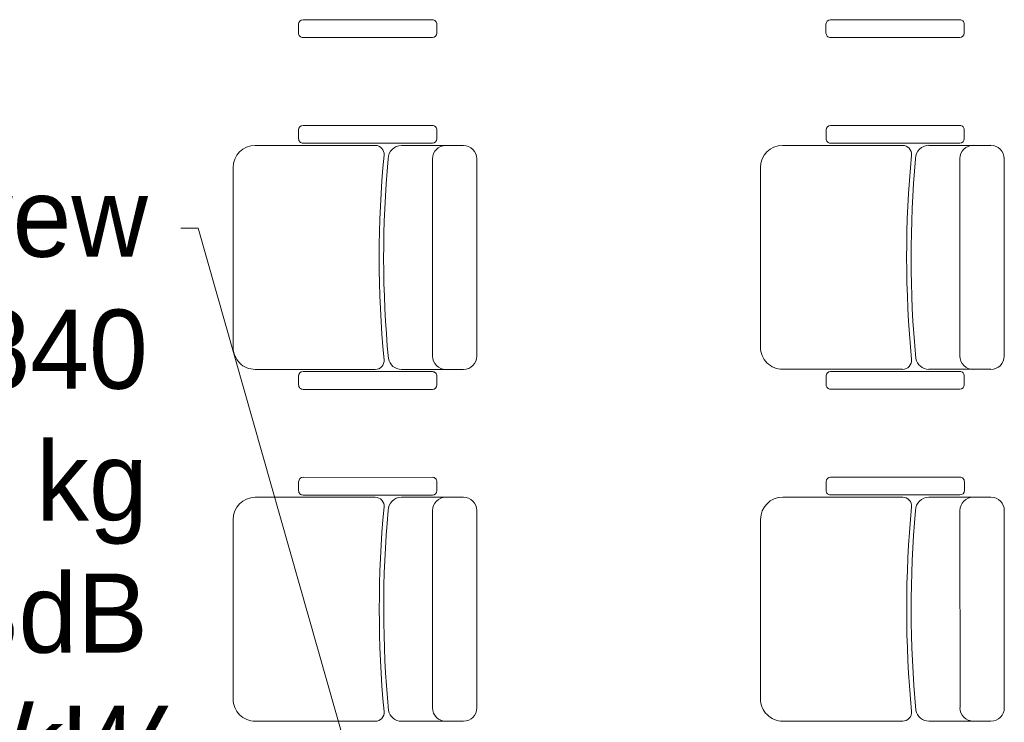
# Model space of a CAD drawing. Header units: centimetres. Extents: x -122 to 72759, y 3298 to 43172.
# Tile 88 of 168: x 35989 to 36213, y 12060 to 12220. Entities that reach past the tile are written whole.
import ezdxf
from ezdxf import colors
from ezdxf.entities.mleader import LeaderData, LeaderLine
from ezdxf.math import Vec2, Vec3

# ---------------------------------------------------------------- set-up
doc = ezdxf.new("R2010")
doc.units = ezdxf.units.CM
doc.header["$MEASUREMENT"] = 0
for name, color, linetype, lineweight in [('0-LINIA CIENKA', 7, 'Continuous', 5), ('KT_KLIM Opis', 7, 'Continuous', 9), ('ZZZ_Xref', 7, 'Continuous', 5)]:
    doc.layers.add(name, color=color, linetype=linetype, lineweight=lineweight)
doc.styles.add('MBC_0250', font='txt', dxfattribs={"height": 250})

# ---------------------------------------------------------------- blocks, each defined once
blk = doc.blocks.new('G$CA1DC9C89')
at = {"layer": '0-LINIA CIENKA', "lineweight": 5, "ltscale": 100}
for p, q in [((1436.34, 1604.61), (1406.9, 1604.61)), ((1556.34, 1604.63), (1526.9, 1604.63)), ((1405.89, 1603.6), (1405.89, 1601.58)), ((1437.34, 1601.59), (1437.34, 1603.6)), ((1525.89, 1603.62), (1525.89, 1601.61)), ((1557.34, 1601.61), (1557.34, 1603.63)), ((1406.9, 1600.58), (1436.34, 1600.58)), ((1526.9, 1600.6), (1556.34, 1600.6)), ((1405.9, 1577.55), (1405.9, 1579.57)), ((1406.91, 1580.57), (1436.35, 1580.58)), ((1437.35, 1579.57), (1437.35, 1577.55)), ((1525.9, 1577.57), (1525.9, 1579.59)), ((1526.91, 1580.6), (1556.35, 1580.6)), ((1557.35, 1579.59), (1557.35, 1577.57)), ((1396.02, 1576.04), (1423.33, 1576.04)), ((1436.35, 1576.54), (1406.91, 1576.54)), ((1439.38, 1576.04), (1429.3, 1576.04)), ((1439.38, 1576.04), (1443.41, 1576.04)), ((1516.02, 1576.06), (1543.33, 1576.06)), ((1556.35, 1576.57), (1526.91, 1576.56)), ((1559.38, 1576.06), (1549.3, 1576.06)), ((1559.38, 1576.06), (1563.41, 1576.06)), ((1436.36, 1573.01), (1436.36, 1528.14)), ((1446.44, 1573.01), (1446.44, 1528.14)), ((1556.36, 1573.04), (1556.36, 1528.16)), ((1566.44, 1573.04), (1566.44, 1528.16)), ((1390.98, 1570.99), (1390.98, 1530.15)), ((1510.98, 1571.02), (1510.98, 1530.18)), ((1423.33, 1525.12), (1396.03, 1525.11)), ((1405.9, 1523.6), (1405.9, 1521.58)), ((1436.35, 1524.61), (1406.91, 1524.61)), ((1429.3, 1525.12), (1439.39, 1525.12)), ((1437.36, 1521.59), (1437.36, 1523.6)), ((1443.42, 1525.12), (1439.39, 1525.12)), ((1543.33, 1525.14), (1516.03, 1525.14)), ((1525.9, 1523.62), (1525.9, 1521.61)), ((1556.35, 1524.63), (1526.91, 1524.63)), ((1549.3, 1525.14), (1559.39, 1525.14)), ((1557.36, 1521.61), (1557.36, 1523.63)), ((1563.42, 1525.14), (1559.39, 1525.14)), ((1406.91, 1520.58), (1436.35, 1520.58)), ((1526.91, 1520.6), (1556.35, 1520.6)), ((1405.91, 1497.55), (1405.91, 1499.57)), ((1406.92, 1500.57), (1436.36, 1500.58)), ((1437.37, 1499.57), (1437.37, 1497.55)), ((1525.91, 1497.57), (1525.91, 1499.59)), ((1526.92, 1500.6), (1556.36, 1500.6)), ((1557.37, 1499.59), (1557.37, 1497.57)), ((1436.36, 1496.54), (1406.92, 1496.54)), ((1556.36, 1496.57), (1526.92, 1496.56)), ((1396.04, 1496.04), (1423.34, 1496.04)), ((1439.4, 1496.04), (1429.31, 1496.04)), ((1439.4, 1496.04), (1443.43, 1496.04)), ((1516.04, 1496.06), (1543.34, 1496.06)), ((1559.4, 1496.06), (1549.31, 1496.06)), ((1559.4, 1496.06), (1563.43, 1496.06)), ((1436.37, 1493.01), (1436.38, 1448.14)), ((1446.45, 1493.01), (1446.46, 1448.14)), ((1556.37, 1493.04), (1556.38, 1448.16)), ((1566.45, 1493.04), (1566.46, 1448.16)), ((1391, 1490.99), (1391, 1450.15)), ((1511, 1491.02), (1511, 1450.18)), ((1423.35, 1445.12), (1396.04, 1445.11)), ((1429.32, 1445.12), (1439.4, 1445.12)), ((1443.43, 1445.12), (1439.4, 1445.12)), ((1543.35, 1445.14), (1516.04, 1445.14)), ((1549.32, 1445.14), (1559.4, 1445.14)), ((1563.43, 1445.14), (1559.4, 1445.14))]:
    blk.add_line(p, q, dxfattribs=at)
for centre, radius, start, end in [((1406.9, 1603.6), 1.01, 90.0049, 180.0049), ((1436.34, 1603.6), 1.01, 0.0049, 90.0049), ((1526.9, 1603.62), 1.01, 90.0049, 180.0049), ((1556.34, 1603.63), 1.01, 0.0049, 90.0049), ((1406.9, 1601.58), 1.01, 180.0049, 270.0049), ((1436.34, 1601.59), 1.01, 270.0049, 0.0049), ((1526.9, 1601.61), 1.01, 180.0049, 270.0049), ((1556.34, 1601.61), 1.01, 270.0049, 0.0049), ((1406.91, 1579.57), 1.01, 90.0049, 180.0049), ((1436.35, 1579.57), 1.01, 0.0049, 90.0049), ((1526.91, 1579.59), 1.01, 90.0049, 180.0049), ((1556.35, 1579.59), 1.01, 0.0049, 90.0049), ((1406.91, 1577.55), 1.01, 180.0049, 270.0049), ((1436.35, 1577.55), 1.01, 270.0049, 0.0049), ((1526.91, 1577.57), 1.01, 180.0049, 270.0049), ((1556.35, 1577.57), 1.01, 270.0049, 0.0049), ((1396.02, 1570.99), 5.04, 90.0049, 180.0049), ((1423.33, 1574.02), 2.02, 354.5863, 90.0049), ((1429.3, 1573.01), 3.03, 90.0049, 180.0049), ((1439.38, 1573.01), 3.03, 90.0049, 180.0049), ((1443.41, 1573.01), 3.03, 0.0049, 90.0049), ((1516.02, 1571.02), 5.04, 90.0049, 180.0049), ((1543.33, 1574.04), 2.02, 354.5863, 90.0049), ((1549.3, 1573.04), 3.03, 90.0049, 180.0049), ((1559.38, 1573.04), 3.03, 90.0049, 180.0049), ((1563.41, 1573.04), 3.03, 0.0049, 90.0049), ((1670.49, 1550.6), 246.25, 174.5863, 185.4235), ((1670.49, 1550.6), 245.24, 174.7559, 185.3849), ((1790.49, 1550.62), 246.25, 174.5863, 185.4235), ((1790.49, 1550.62), 245.24, 174.7559, 185.3849), ((1396.03, 1530.16), 5.04, 180.0049, 270.0049), ((1516.03, 1530.18), 5.04, 180.0049, 270.0049), ((1439.39, 1528.14), 3.03, 180.0049, 270.0049), ((1443.42, 1528.14), 3.03, 270.0049, 0.0049), ((1559.39, 1528.16), 3.03, 180.0049, 270.0049), ((1563.42, 1528.16), 3.03, 270.0049, 0.0049), ((1423.33, 1527.13), 2.02, 270.0049, 5.4235), ((1429.3, 1528.14), 3.03, 190.6339, 270.0049), ((1543.33, 1527.15), 2.02, 270.0049, 5.4235), ((1549.3, 1528.16), 3.03, 190.6339, 270.0049), ((1406.91, 1523.6), 1.01, 90.0049, 180.0049), ((1436.35, 1523.6), 1.01, 0.0049, 90.0049), ((1526.91, 1523.62), 1.01, 90.0049, 180.0049), ((1556.35, 1523.63), 1.01, 0.0049, 90.0049), ((1406.91, 1521.58), 1.01, 180.0049, 270.0049), ((1436.35, 1521.59), 1.01, 270.0049, 0.0049), ((1526.91, 1521.61), 1.01, 180.0049, 270.0049), ((1556.35, 1521.61), 1.01, 270.0049, 0.0049), ((1406.92, 1499.57), 1.01, 90.0049, 180.0049), ((1436.36, 1499.57), 1.01, 0.0049, 90.0049), ((1526.92, 1499.59), 1.01, 90.0049, 180.0049), ((1556.36, 1499.59), 1.01, 0.0049, 90.0049), ((1406.92, 1497.55), 1.01, 180.0049, 270.0049), ((1436.36, 1497.55), 1.01, 270.0049, 0.0049), ((1526.92, 1497.57), 1.01, 180.0049, 270.0049), ((1556.36, 1497.57), 1.01, 270.0049, 0.0049), ((1396.04, 1490.99), 5.04, 90.0049, 180.0049), ((1423.34, 1494.02), 2.02, 354.5863, 90.0049), ((1429.31, 1493.01), 3.03, 90.0049, 180.0049), ((1439.4, 1493.01), 3.03, 90.0049, 180.0049), ((1443.43, 1493.01), 3.03, 0.0049, 90.0049), ((1516.04, 1491.02), 5.04, 90.0049, 180.0049), ((1543.34, 1494.04), 2.02, 354.5863, 90.0049), ((1549.31, 1493.04), 3.03, 90.0049, 180.0049), ((1559.4, 1493.04), 3.03, 90.0049, 180.0049), ((1563.43, 1493.04), 3.03, 0.0049, 90.0049), ((1670.5, 1470.6), 246.25, 174.5863, 185.4235), ((1670.5, 1470.6), 245.24, 174.7559, 185.3849), ((1790.5, 1470.62), 246.25, 174.5863, 185.4235), ((1790.5, 1470.62), 245.24, 174.7559, 185.3849), ((1396.04, 1450.16), 5.04, 180.0049, 270.0049), ((1516.04, 1450.18), 5.04, 180.0049, 270.0049), ((1423.35, 1447.13), 2.02, 270.0049, 5.4235), ((1429.32, 1448.14), 3.03, 190.6339, 270.0049), ((1439.4, 1448.14), 3.03, 180.0049, 270.0049), ((1443.43, 1448.14), 3.03, 270.0049, 0.0049), ((1543.35, 1447.15), 2.02, 270.0049, 5.4235), ((1549.32, 1448.16), 3.03, 190.6339, 270.0049), ((1559.4, 1448.16), 3.03, 180.0049, 270.0049), ((1563.43, 1448.16), 3.03, 270.0049, 0.0049)]:
    blk.add_arc(centre, radius, start, end, dxfattribs=at)

msp = doc.modelspace()

# ---------------------------------------------------------------- block references
at = {"layer": 'ZZZ_Xref'}
msp.add_blockref('G$CA1DC9C89', (34646.15529, 10615.38849), dxfattribs=at)

# ---------------------------------------------------------------- next in the draw order: leaders
at = {"layer": 'KT_KLIM Opis'}
ml = msp.add_multileader_mtext('Standard', dxfattribs=at)
ml.set_content('{\\C5; Jednostka wew\\Pwym=246x840x840\\Pwaga 24,5 kg\\Pdzwieku od 25-33dB\\P\\Q15;Qch=7,1kW\\P\\C1;Qc.o=8,0 kW\\Prz.sp  +4,8}', color=256, style='MBC_0250')
ml.set_leader_properties(color=256, linetype='Continuous', lineweight=0)
ml.build(insert=Vec2(0, 0))
ml.multileader.update_dxf_attribs({"dogleg_length": 0.03917, "arrow_head_size": 12.5, "scale": 100})
ctx = ml.context
ctx.base_point, ctx.scale, ctx.char_height, ctx.arrow_head_size, ctx.landing_gap_size, ctx.plane_origin = Vec3(35784.5857, 12172.60966), 100, 18, 12.5, 7.5, Vec3(34673.82887, 11672.55569)
ctx.text_align_type = 2
notes = []
notes.append((ctx, [(0, (1, 1, 0), (36029.16533, 12172.60966), (-1, 0), 3.9166, [(0, [(36104.5, 11907.90839)], 0, [])])]))
ctx.mtext.insert, ctx.mtext.width, ctx.mtext.alignment, ctx.mtext.line_spacing_factor, ctx.mtext.flow_direction = Vec3(36017.74873, 12184.1083), 269.0774305, 3, 1.00005, 5
for ctx, leaders in notes:
    for number, flags, end, landing, length, lines in leaders:
        leader = LeaderData()
        leader.index, (leader.has_last_leader_line, leader.has_dogleg_vector, leader.attachment_direction) = number, flags
        leader.last_leader_point, leader.dogleg_vector, leader.dogleg_length = Vec3(end), Vec3(landing), length
        for number, points, colour, breaks in lines:
            line = LeaderLine()
            line.index, line.vertices, line.color, line.breaks = number, Vec3.list(points), colors.encode_raw_color(colour), breaks
            leader.lines.append(line)
        ctx.leaders.append(leader)

doc.saveas('drawing.dxf')
